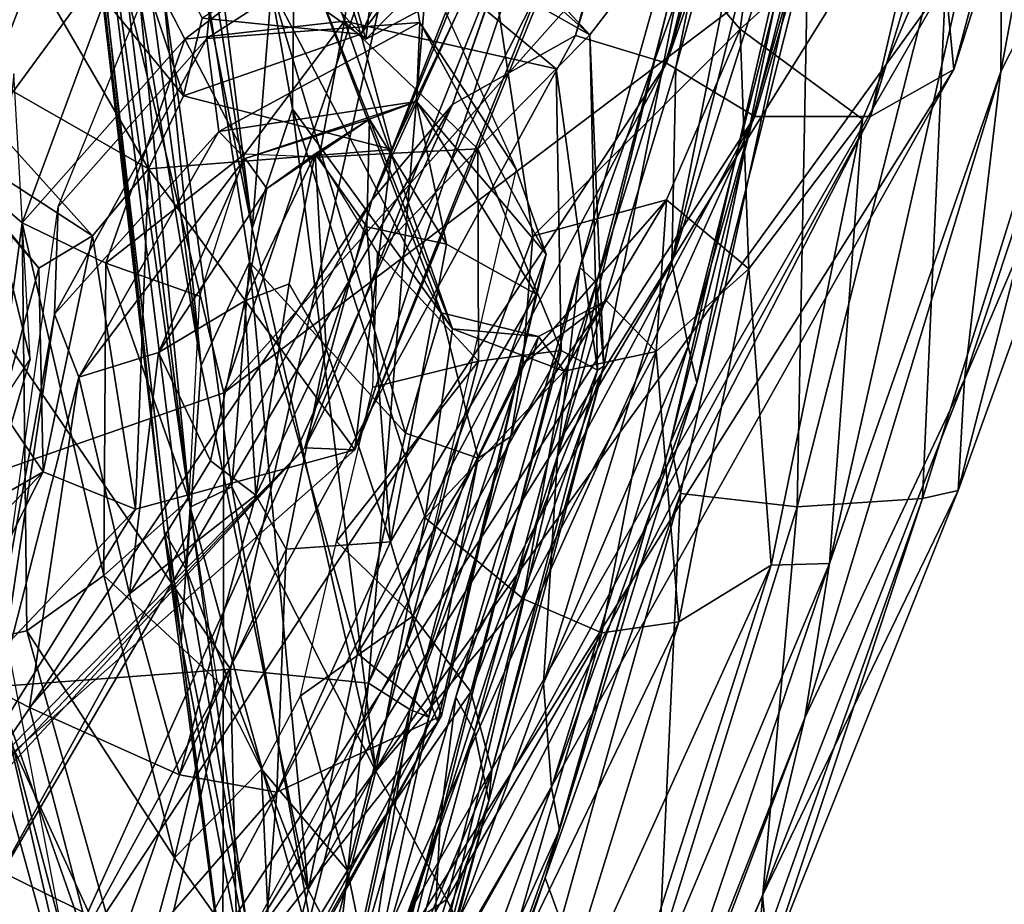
# Model space of a CAD drawing. Extents: x -76 to 76, y -20 to 79.
# Tile 16 of 175: x 0.175 to 0.523, y -19.088 to -18.776. Entities that reach past the tile are written whole.
import ezdxf

# ---------------------------------------------------------------- set-up
doc = ezdxf.new("R2010")
doc.units = 0

msp = doc.modelspace()

# ---------------------------------------------------------------- linework, layer by layer
for points in [[(0.60011, -18.11712, 25.6661), (0.40342, -18.79129, 25.61459), (0.63599, -18.12379, 25.66543)], [(0.60011, -18.11712, 25.6661), (0.56027, -18.16032, 25.62212), (0.40342, -18.79129, 25.61459)], [(0.71878, -18.11792, 25.56468), (0.50474, -18.79358, 25.51936), (0.50181, -18.76274, 25.45153)], [(0.71878, -18.11792, 25.56468), (0.68392, -18.12165, 25.6274), (0.50474, -18.79358, 25.51936)], [(0.68392, -18.12165, 25.6274), (0.63599, -18.12379, 25.66543), (0.47536, -18.81013, 25.57444)], [(0.68392, -18.12165, 25.6274), (0.47536, -18.81013, 25.57444), (0.50474, -18.79358, 25.51936)], [(0.40342, -18.79129, 25.61459), (0.43461, -18.81013, 25.60864), (0.63599, -18.12379, 25.66543)], [(0.63599, -18.12379, 25.66543), (0.43461, -18.81013, 25.60864), (0.47536, -18.81013, 25.57444)], [(0.56027, -18.16032, 25.62212), (0.50046, -18.30879, 25.50598), (0.37135, -18.78156, 25.58648)], [(0.56027, -18.16032, 25.62212), (0.37135, -18.78156, 25.58648), (0.40342, -18.79129, 25.61459)], [(0.50046, -18.30879, 25.50598), (0.45213, -18.45181, 25.40452), (0.32795, -18.80592, 25.4995)], [(0.50046, -18.30879, 25.50598), (0.32795, -18.80592, 25.4995), (0.37135, -18.78156, 25.58648)], [(0.20718, -18.44767, 26.5668), (0.18397, -18.37419, 26.57581), (0.25739, -18.84967, 26.50394)], [(0.18397, -18.37419, 26.57581), (0.19491, -18.53993, 26.55387), (0.25739, -18.84967, 26.50394)], [(0.18354, -18.56316, 26.56529), (0.17331, -18.40749, 26.5892), (0.23937, -18.89797, 26.52662)], [(0.17331, -18.40749, 26.5892), (0.1979, -18.48975, 26.57912), (0.23937, -18.89797, 26.52662)], [(0.19491, -18.53993, 26.55387), (0.17244, -18.43418, 26.57748), (0.23549, -18.94792, 26.50888)], [(0.17244, -18.43418, 26.57748), (0.18341, -18.5774, 26.55897), (0.23549, -18.94792, 26.50888)], [(0.18341, -18.5774, 26.55897), (0.16657, -18.44052, 26.58131), (0.22639, -18.95634, 26.51658)], [(0.16657, -18.44052, 26.58131), (0.18354, -18.56316, 26.56529), (0.22639, -18.95634, 26.51658)], [(0.20718, -18.44767, 26.5668), (0.27163, -18.8074, 26.51715), (0.27243, -18.72639, 26.5416)], [(0.27163, -18.8074, 26.51715), (0.20718, -18.44767, 26.5668), (0.25739, -18.84967, 26.50394)], [(0.45213, -18.45181, 25.40452), (0.44672, -18.47905, 25.40725), (0.29952, -18.83962, 25.42632)], [(0.45213, -18.45181, 25.40452), (0.29952, -18.83962, 25.42632), (0.32795, -18.80592, 25.4995)], [(0.19515, -18.69179, 25.06973), (0.00109, -18.99346, 25.1182), (0.00103, -18.45864, 24.96309)], [(0.44672, -18.47905, 25.40725), (0.38938, -18.64302, 25.44581), (0.29952, -18.83962, 25.42632)], [(0.1979, -18.48975, 26.57912), (0.25638, -18.86153, 26.54038), (0.23937, -18.89797, 26.52662)], [(0.25638, -18.86153, 26.54038), (0.1979, -18.48975, 26.57912), (0.26414, -18.76484, 26.54793)], [(0.57271, -18.51898, 26.17398), (0.52131, -18.79431, 26.16831), (0.58665, -18.66582, 25.9775)], [(0.52131, -18.79431, 26.16831), (0.57271, -18.51898, 26.17398), (0.52216, -18.69594, 26.32811)], [(0.19491, -18.53993, 26.55387), (0.2502, -18.94066, 26.49992), (0.25739, -18.84967, 26.50394)], [(0.2502, -18.94066, 26.49992), (0.19491, -18.53993, 26.55387), (0.23549, -18.94792, 26.50888)], [(0.18354, -18.56316, 26.56529), (0.23419, -18.97014, 26.52008), (0.22639, -18.95634, 26.51658)], [(0.23419, -18.97014, 26.52008), (0.18354, -18.56316, 26.56529), (0.23937, -18.89797, 26.52662)], [(0.18341, -18.5774, 26.55897), (0.23231, -18.99534, 26.50896), (0.23549, -18.94792, 26.50888)], [(0.23231, -18.99534, 26.50896), (0.18341, -18.5774, 26.55897), (0.22639, -18.95634, 26.51658)], [(0.13537, -18.79, 26.1667), (0.15029, -18.5854, 26.17524), (0.17762, -18.6296, 26.06968)], [(0.36497, -18.92974, 26.14455), (0.37284, -18.86341, 26.14635), (0.44195, -18.61657, 26.16796)], [(0.40667, -18.79288, 26.14586), (0.36497, -18.92974, 26.14455), (0.44195, -18.61657, 26.16796)], [(0.42917, -18.70726, 26.09859), (0.44195, -18.61657, 26.16796), (0.37284, -18.86341, 26.14635)], [(0.44909, -18.64032, 26.13401), (0.40667, -18.79288, 26.14586), (0.44195, -18.61657, 26.16796)], [(0.13923, -18.80731, 26.08284), (0.13537, -18.79, 26.1667), (0.17762, -18.6296, 26.06968)], [(0.13923, -18.80731, 26.08284), (0.17762, -18.6296, 26.06968), (0.19776, -18.71297, 26.05504)], [(0.42946, -18.77938, 26.50896), (0.44945, -18.63408, 26.51566), (0.3272, -18.65973, 26.68876)], [(0.44909, -18.64032, 26.13401), (0.46225, -18.63631, 26.08932), (0.40537, -18.86157, 26.09154)], [(0.46225, -18.63631, 26.08932), (0.47168, -18.65238, 25.96716), (0.40537, -18.86157, 26.09154)], [(0.44945, -18.63408, 26.51566), (0.42946, -18.77938, 26.50896), (0.52216, -18.69594, 26.32811)], [(0.40667, -18.79288, 26.14586), (0.44909, -18.64032, 26.13401), (0.40537, -18.86157, 26.09154)], [(0.00116, -19.0236, 26.64073), (0.24971, -19.00502, 26.62703), (0.00115, -18.64204, 26.75515)], [(0.24971, -19.00502, 26.62703), (0.3272, -18.65973, 26.68876), (0.00115, -18.64204, 26.75515)], [(0.35826, -18.7657, 25.45138), (0.27593, -18.92694, 25.42774), (0.38938, -18.64302, 25.44581)], [(0.27593, -18.92694, 25.42774), (0.29952, -18.83962, 25.42632), (0.38938, -18.64302, 25.44581)], [(0.28486, -18.74749, 25.43258), (0.29572, -18.78111, 25.47678), (0.35757, -18.6533, 25.48253)], [(0.3789, -18.67118, 25.4855), (0.35757, -18.6533, 25.48253), (0.29572, -18.78111, 25.47678)], [(0.47168, -18.65238, 25.96716), (0.41109, -18.89116, 25.94907), (0.40537, -18.86157, 26.09154)], [(0.47168, -18.65238, 25.96716), (0.47105, -18.67924, 25.842), (0.41109, -18.89116, 25.94907)], [(0.24971, -19.00502, 26.62703), (0.29841, -19.00989, 26.61135), (0.3272, -18.65973, 26.68876)], [(0.29841, -19.00989, 26.61135), (0.35636, -18.85237, 26.61132), (0.3272, -18.65973, 26.68876)], [(0.35636, -18.85237, 26.61132), (0.42946, -18.77938, 26.50896), (0.3272, -18.65973, 26.68876)], [(0.58566, -18.72154, 25.81633), (0.58665, -18.66582, 25.9775), (0.50844, -18.90284, 26.02648)], [(0.52131, -18.79431, 26.16831), (0.50844, -18.90284, 26.02648), (0.58665, -18.66582, 25.9775)], [(0.3789, -18.67118, 25.4855), (0.30655, -18.82182, 25.47372), (0.29356, -18.92764, 25.43796)], [(0.38455, -18.70477, 25.46228), (0.3789, -18.67118, 25.4855), (0.29356, -18.92764, 25.43796)], [(0.30655, -18.82182, 25.47372), (0.3789, -18.67118, 25.4855), (0.29572, -18.78111, 25.47678)], [(0.23315, -18.80282, 25.47664), (0.19089, -18.67582, 25.48819), (0.13938, -18.68861, 25.45332)], [(0.23315, -18.80282, 25.47664), (0.23971, -18.77544, 25.48216), (0.19089, -18.67582, 25.48819)], [(0.47105, -18.67924, 25.842), (0.41415, -18.90401, 25.81502), (0.41109, -18.89116, 25.94907)], [(0.47105, -18.67924, 25.842), (0.45403, -18.71017, 25.76118), (0.41415, -18.90401, 25.81502)], [(0.2208, -18.82859, 25.45779), (0.13938, -18.68861, 25.45332), (0.13584, -18.7801, 25.47258)], [(0.2208, -18.82859, 25.45779), (0.23315, -18.80282, 25.47664), (0.13938, -18.68861, 25.45332)], [(0.24739, -18.90761, 25.17709), (0.00109, -18.99346, 25.1182), (0.19515, -18.69179, 25.06973)], [(0.18896, -18.84202, 26.14212), (0.25089, -18.68937, 26.14171), (0.24139, -18.78265, 26.04919)], [(0.32013, -18.69527, 25.1241), (0.24739, -18.90761, 25.17709), (0.19515, -18.69179, 25.06973)], [(0.24139, -18.78265, 26.04919), (0.25089, -18.68937, 26.14171), (0.30995, -18.73829, 26.14046)], [(0.24739, -18.90761, 25.17709), (0.32013, -18.69527, 25.1241), (0.37872, -18.75993, 25.19754)], [(0.29402, -18.70826, 26.05125), (0.29652, -18.69503, 26.04747), (0.37641, -18.78132, 26.04669)], [(0.29652, -18.69503, 26.04747), (0.41401, -18.73248, 26.05263), (0.37641, -18.78132, 26.04669)], [(0.42946, -18.77938, 26.50896), (0.47251, -18.81112, 26.38027), (0.52216, -18.69594, 26.32811)], [(0.52131, -18.79431, 26.16831), (0.52216, -18.69594, 26.32811), (0.46093, -18.96772, 26.22832)], [(0.46093, -18.96772, 26.22832), (0.52216, -18.69594, 26.32811), (0.47251, -18.81112, 26.38027)], [(0.35826, -18.7657, 25.45138), (0.38455, -18.70477, 25.46228), (0.29356, -18.92764, 25.43796)], [(0.29402, -18.70826, 26.05125), (0.37641, -18.78132, 26.04669), (0.29536, -18.73555, 26.06349)], [(0.37874, -18.8688, 26.10757), (0.42917, -18.70726, 26.09859), (0.37284, -18.86341, 26.14635)], [(0.42917, -18.70726, 26.09859), (0.37874, -18.8688, 26.10757), (0.41401, -18.73248, 26.05263)], [(0.15346, -18.828, 26.05321), (0.13923, -18.80731, 26.08284), (0.19776, -18.71297, 26.05504)], [(0.15346, -18.828, 26.05321), (0.19776, -18.71297, 26.05504), (0.21419, -18.74514, 26.06495)], [(0.45403, -18.71017, 25.76118), (0.45367, -18.73338, 25.70289), (0.4049, -18.92513, 25.73557)], [(0.45403, -18.71017, 25.76118), (0.4049, -18.92513, 25.73557), (0.41415, -18.90401, 25.81502)], [(0.24701, -19.11498, 25.34969), (0.49085, -18.72346, 25.36714), (0.50181, -18.76274, 25.45153)], [(0.24701, -19.11498, 25.34969), (0.24739, -18.90761, 25.17709), (0.49085, -18.72346, 25.36714)], [(0.24739, -18.90761, 25.17709), (0.37872, -18.75993, 25.19754), (0.49085, -18.72346, 25.36714)], [(0.58566, -18.72154, 25.81633), (0.50631, -18.94204, 25.85011), (0.56077, -18.73016, 25.69638)], [(0.50631, -18.94204, 25.85011), (0.58566, -18.72154, 25.81633), (0.50844, -18.90284, 26.02648)], [(0.32798, -18.88504, 26.49764), (0.27243, -18.72639, 26.5416), (0.27163, -18.8074, 26.51715)], [(0.27594, -18.75336, 26.54687), (0.27243, -18.72639, 26.5416), (0.32798, -18.88504, 26.49764)], [(0.50301, -18.73722, 25.67979), (0.56077, -18.73016, 25.69638), (0.49373, -18.94487, 25.7089)], [(0.50631, -18.94204, 25.85011), (0.49373, -18.94487, 25.7089), (0.56077, -18.73016, 25.69638)], [(0.33758, -18.76129, 25.66996), (0.29742, -18.78289, 25.60159), (0.34718, -18.73247, 25.59499)], [(0.29742, -18.78289, 25.60159), (0.29871, -18.77221, 25.5329), (0.34718, -18.73247, 25.59499)], [(0.37641, -18.78132, 26.04669), (0.41401, -18.73248, 26.05263), (0.38129, -18.89823, 26.07283)], [(0.37874, -18.8688, 26.10757), (0.38129, -18.89823, 26.07283), (0.41401, -18.73248, 26.05263)], [(0.45367, -18.73338, 25.70289), (0.40835, -18.94311, 25.67878), (0.4049, -18.92513, 25.73557)], [(0.44951, -18.94776, 25.67557), (0.40835, -18.94311, 25.67878), (0.45367, -18.73338, 25.70289)], [(0.50301, -18.73722, 25.67979), (0.44951, -18.94776, 25.67557), (0.45367, -18.73338, 25.70289)], [(0.23365, -18.78288, 26.09841), (0.21419, -18.74514, 26.06495), (0.29536, -18.73555, 26.06349)], [(0.28988, -18.77658, 26.09744), (0.23365, -18.78288, 26.09841), (0.29536, -18.73555, 26.06349)], [(0.28988, -18.77658, 26.09744), (0.29536, -18.73555, 26.06349), (0.36449, -18.79328, 26.06107)], [(0.37641, -18.78132, 26.04669), (0.36449, -18.79328, 26.06107), (0.29536, -18.73555, 26.06349)], [(0.44951, -18.94776, 25.67557), (0.50301, -18.73722, 25.67979), (0.49373, -18.94487, 25.7089)], [(0.3165, -18.77699, 26.04255), (0.24139, -18.78265, 26.04919), (0.30995, -18.73829, 26.14046)], [(0.3165, -18.77699, 26.04255), (0.30995, -18.73829, 26.14046), (0.35042, -18.82872, 26.14001)], [(0.25399, -18.75205, 25.58151), (0.29742, -18.78289, 25.60159), (0.26192, -18.74427, 25.65097)], [(0.29742, -18.78289, 25.60159), (0.29264, -18.76602, 25.65468), (0.26192, -18.74427, 25.65097)], [(0.17626, -18.84765, 26.06283), (0.15346, -18.828, 26.05321), (0.21419, -18.74514, 26.06495)], [(0.17626, -18.84765, 26.06283), (0.21419, -18.74514, 26.06495), (0.23365, -18.78288, 26.09841)], [(0.23971, -18.77544, 25.48216), (0.29572, -18.78111, 25.47678), (0.28486, -18.74749, 25.43258)], [(0.29742, -18.78289, 25.60159), (0.25399, -18.75205, 25.58151), (0.29871, -18.77221, 25.5329)], [(0.27594, -18.75336, 26.54687), (0.32413, -18.87936, 26.51938), (0.26414, -18.76484, 26.54793)], [(0.32413, -18.87936, 26.51938), (0.27594, -18.75336, 26.54687), (0.32798, -18.88504, 26.49764)], [(0.29742, -18.78289, 25.60159), (0.33758, -18.76129, 25.66996), (0.29264, -18.76602, 25.65468)], [(0.25881, -19.18445, 25.43237), (0.24701, -19.11498, 25.34969), (0.50181, -18.76274, 25.45153)], [(0.25638, -18.86153, 26.54038), (0.26414, -18.76484, 26.54793), (0.31142, -18.92178, 26.53402)], [(0.25881, -19.18445, 25.43237), (0.50181, -18.76274, 25.45153), (0.50474, -18.79358, 25.51936)], [(0.32413, -18.87936, 26.51938), (0.31142, -18.92178, 26.53402), (0.26414, -18.76484, 26.54793)], [(0.27593, -18.92694, 25.42774), (0.35826, -18.7657, 25.45138), (0.29356, -18.92764, 25.43796)], [(0.23971, -18.77544, 25.48216), (0.23315, -18.80282, 25.47664), (0.29572, -18.78111, 25.47678)], [(0.23365, -18.78288, 26.09841), (0.28988, -18.77658, 26.09744), (0.25463, -18.8234, 26.14363)], [(0.24139, -18.78265, 26.04919), (0.3165, -18.77699, 26.04255), (0.24561, -18.81542, 25.94671)], [(0.3165, -18.77699, 26.04255), (0.31534, -18.80489, 25.93885), (0.24561, -18.81542, 25.94671)], [(0.28988, -18.77658, 26.09744), (0.28099, -18.82446, 26.14224), (0.25463, -18.8234, 26.14363)], [(0.28988, -18.77658, 26.09744), (0.33691, -18.82158, 26.09571), (0.28099, -18.82446, 26.14224)], [(0.33691, -18.82158, 26.09571), (0.28988, -18.77658, 26.09744), (0.36449, -18.79328, 26.06107)], [(0.3165, -18.77699, 26.04255), (0.36099, -18.85869, 26.03997), (0.31534, -18.80489, 25.93885)], [(0.36099, -18.85869, 26.03997), (0.3165, -18.77699, 26.04255), (0.35042, -18.82872, 26.14001)], [(0.42946, -18.77938, 26.50896), (0.35636, -18.85237, 26.61132), (0.40339, -18.83957, 26.50882)], [(0.42946, -18.77938, 26.50896), (0.40339, -18.83957, 26.50882), (0.43247, -18.86382, 26.41621)], [(0.47251, -18.81112, 26.38027), (0.42946, -18.77938, 26.50896), (0.43247, -18.86382, 26.41621)], [(0.20102, -18.85225, 25.46246), (0.2208, -18.82859, 25.45779), (0.13584, -18.7801, 25.47258)], [(0.20102, -18.85225, 25.46246), (0.13584, -18.7801, 25.47258), (0.1377, -18.81113, 25.47)], [(0.18547, -19.1217, 25.56195), (0.37135, -18.78156, 25.58648), (0.32795, -18.80592, 25.4995)], [(0.40342, -18.79129, 25.61459), (0.37135, -18.78156, 25.58648), (0.18547, -19.1217, 25.56195)], [(0.18771, -18.87978, 26.05168), (0.18896, -18.84202, 26.14212), (0.24139, -18.78265, 26.04919)], [(0.18771, -18.87978, 26.05168), (0.24139, -18.78265, 26.04919), (0.24561, -18.81542, 25.94671)], [(0.23315, -18.80282, 25.47664), (0.30655, -18.82182, 25.47372), (0.29572, -18.78111, 25.47678)], [(0.37641, -18.78132, 26.04669), (0.37908, -18.89964, 26.0462), (0.36449, -18.79328, 26.06107)], [(0.37908, -18.89964, 26.0462), (0.37641, -18.78132, 26.04669), (0.38129, -18.89823, 26.07283)], [(0.20582, -18.86191, 26.09675), (0.17626, -18.84765, 26.06283), (0.23365, -18.78288, 26.09841)], [(0.20582, -18.86191, 26.09675), (0.23365, -18.78288, 26.09841), (0.25463, -18.8234, 26.14363)], [(0.20316, -19.16637, 25.58727), (0.40342, -18.79129, 25.61459), (0.18547, -19.1217, 25.56195)], [(0.40342, -18.79129, 25.61459), (0.20316, -19.16637, 25.58727), (0.43461, -18.81013, 25.60864)], [(0.33691, -18.82158, 26.09571), (0.36449, -18.79328, 26.06107), (0.36632, -18.8927, 26.06032)], [(0.37908, -18.89964, 26.0462), (0.36632, -18.8927, 26.06032), (0.36449, -18.79328, 26.06107)], [(0.36497, -18.92974, 26.14455), (0.40667, -18.79288, 26.14586), (0.40537, -18.86157, 26.09154)], [(0.17335, -18.79511, 25.3655), (0.16745, -18.84839, 25.4398), (0.17914, -18.89576, 25.35896)], [(0.26048, -19.22887, 25.50017), (0.25881, -19.18445, 25.43237), (0.50474, -18.79358, 25.51936)], [(0.26048, -19.22887, 25.50017), (0.50474, -18.79358, 25.51936), (0.47536, -18.81013, 25.57444)], [(0.45221, -19.02215, 26.12331), (0.52131, -18.79431, 26.16831), (0.46093, -18.96772, 26.22832)], [(0.52131, -18.79431, 26.16831), (0.45221, -19.02215, 26.12331), (0.50844, -18.90284, 26.02648)], [(0.23315, -18.80282, 25.47664), (0.2208, -18.82859, 25.45779), (0.30655, -18.82182, 25.47372)], [(0.16271, -19.08762, 25.47392), (0.18547, -19.1217, 25.56195), (0.32795, -18.80592, 25.4995)], [(0.16271, -19.08762, 25.47392), (0.32795, -18.80592, 25.4995), (0.29952, -18.83962, 25.42632)], [(0.2549, -18.82492, 25.82492), (0.24561, -18.81542, 25.94671), (0.31534, -18.80489, 25.93885)], [(0.29876, -18.81114, 25.82358), (0.2549, -18.82492, 25.82492), (0.31534, -18.80489, 25.93885)], [(0.29876, -18.81114, 25.82358), (0.31534, -18.80489, 25.93885), (0.32585, -18.85515, 25.81544)], [(0.36099, -18.85869, 26.03997), (0.35748, -18.87279, 25.93382), (0.31534, -18.80489, 25.93885)], [(0.31534, -18.80489, 25.93885), (0.35748, -18.87279, 25.93382), (0.32585, -18.85515, 25.81544)], [(0.20316, -19.16637, 25.58727), (0.22093, -19.20877, 25.57932), (0.43461, -18.81013, 25.60864)], [(0.22093, -19.20877, 25.57932), (0.24395, -19.23324, 25.54949), (0.43461, -18.81013, 25.60864)], [(0.24395, -19.23324, 25.54949), (0.26048, -19.22887, 25.50017), (0.47536, -18.81013, 25.57444)], [(0.24395, -19.23324, 25.54949), (0.47536, -18.81013, 25.57444), (0.43461, -18.81013, 25.60864)], [(0.27163, -18.8074, 26.51715), (0.25739, -18.84967, 26.50394), (0.30102, -19.041, 26.4601)], [(0.31836, -18.9516, 26.4741), (0.32798, -18.88504, 26.49764), (0.27163, -18.8074, 26.51715)], [(0.31836, -18.9516, 26.4741), (0.27163, -18.8074, 26.51715), (0.30102, -19.041, 26.4601)], [(0.17262, -18.85188, 25.41659), (0.18217, -18.86356, 25.45982), (0.1377, -18.81113, 25.47)], [(0.18217, -18.86356, 25.45982), (0.20102, -18.85225, 25.46246), (0.1377, -18.81113, 25.47)], [(0.2549, -18.82492, 25.82492), (0.29876, -18.81114, 25.82358), (0.26257, -18.83557, 25.74389)], [(0.29876, -18.81114, 25.82358), (0.27952, -18.82335, 25.72247), (0.26257, -18.83557, 25.74389)], [(0.27952, -18.82335, 25.72247), (0.29876, -18.81114, 25.82358), (0.29779, -18.84903, 25.73822)], [(0.29876, -18.81114, 25.82358), (0.32585, -18.85515, 25.81544), (0.29779, -18.84903, 25.73822)], [(0.4403, -18.9683, 26.29217), (0.47251, -18.81112, 26.38027), (0.43247, -18.86382, 26.41621)], [(0.4403, -18.9683, 26.29217), (0.46093, -18.96772, 26.22832), (0.47251, -18.81112, 26.38027)], [(0.19623, -18.90205, 25.94676), (0.18771, -18.87978, 26.05168), (0.24561, -18.81542, 25.94671)], [(0.19623, -18.90205, 25.94676), (0.24561, -18.81542, 25.94671), (0.2549, -18.82492, 25.82492)], [(0.23877, -18.87348, 26.14282), (0.20582, -18.86191, 26.09675), (0.25463, -18.8234, 26.14363)], [(0.2208, -18.82859, 25.45779), (0.29356, -18.92764, 25.43796), (0.30655, -18.82182, 25.47372)], [(0.2704, -18.86912, 25.66125), (0.25473, -18.87514, 25.70079), (0.27952, -18.82335, 25.72247)], [(0.25473, -18.87514, 25.70079), (0.26257, -18.83557, 25.74389), (0.27952, -18.82335, 25.72247)], [(0.2704, -18.86912, 25.66125), (0.27952, -18.82335, 25.72247), (0.28349, -18.8919, 25.69606)], [(0.27952, -18.82335, 25.72247), (0.29779, -18.84903, 25.73822), (0.28349, -18.8919, 25.69606)], [(0.33691, -18.82158, 26.09571), (0.30151, -18.85804, 26.14048), (0.28099, -18.82446, 26.14224)], [(0.33691, -18.82158, 26.09571), (0.33719, -18.89644, 26.09508), (0.30151, -18.85804, 26.14048)], [(0.33719, -18.89644, 26.09508), (0.33691, -18.82158, 26.09571), (0.36632, -18.8927, 26.06032)], [(0.22429, -18.89331, 25.81288), (0.19623, -18.90205, 25.94676), (0.2549, -18.82492, 25.82492)], [(0.22429, -18.89331, 25.81288), (0.2549, -18.82492, 25.82492), (0.26257, -18.83557, 25.74389)], [(0.15346, -18.828, 26.05321), (0.17626, -18.84765, 26.06283), (0.15628, -18.99616, 26.05001)], [(0.20102, -18.85225, 25.46246), (0.21623, -18.94855, 25.44985), (0.2208, -18.82859, 25.45779)], [(0.21623, -18.94855, 25.44985), (0.29356, -18.92764, 25.43796), (0.2208, -18.82859, 25.45779)], [(0.36099, -18.85869, 26.03997), (0.35042, -18.82872, 26.14001), (0.31187, -18.99608, 26.14326)], [(0.25473, -18.87514, 25.70079), (0.22429, -18.89331, 25.81288), (0.26257, -18.83557, 25.74389)], [(0.14676, -19.06622, 25.39625), (0.16271, -19.08762, 25.47392), (0.29952, -18.83962, 25.42632)], [(0.14676, -19.06622, 25.39625), (0.29952, -18.83962, 25.42632), (0.27593, -18.92694, 25.42774)], [(0.3822, -18.87496, 26.50226), (0.40339, -18.83957, 26.50882), (0.35277, -18.89734, 26.5817)], [(0.35636, -18.85237, 26.61132), (0.35277, -18.89734, 26.5817), (0.40339, -18.83957, 26.50882)], [(0.3822, -18.87496, 26.50226), (0.39979, -18.89303, 26.43825), (0.40339, -18.83957, 26.50882)], [(0.39979, -18.89303, 26.43825), (0.43247, -18.86382, 26.41621), (0.40339, -18.83957, 26.50882)], [(0.18896, -18.84202, 26.14212), (0.18771, -18.87978, 26.05168), (0.16893, -18.9843, 26.1425)], [(0.17626, -18.84765, 26.06283), (0.17788, -18.99149, 26.06011), (0.15628, -18.99616, 26.05001)], [(0.16745, -18.84839, 25.4398), (0.17138, -18.92225, 25.43294), (0.17914, -18.89576, 25.35896)], [(0.20582, -18.86191, 26.09675), (0.20505, -18.97203, 26.09466), (0.17626, -18.84765, 26.06283)], [(0.20505, -18.97203, 26.09466), (0.17788, -18.99149, 26.06011), (0.17626, -18.84765, 26.06283)], [(0.17262, -18.85188, 25.41659), (0.16885, -18.9135, 25.40643), (0.18217, -18.86356, 25.45982)], [(0.20102, -18.85225, 25.46246), (0.18217, -18.86356, 25.45982), (0.18368, -18.93541, 25.44465)], [(0.21623, -18.94855, 25.44985), (0.20102, -18.85225, 25.46246), (0.18368, -18.93541, 25.44465)], [(0.30102, -19.041, 26.4601), (0.25739, -18.84967, 26.50394), (0.2502, -18.94066, 26.49992)], [(0.30618, -18.96014, 25.80705), (0.28349, -18.8919, 25.69606), (0.29779, -18.84903, 25.73822)], [(0.32585, -18.85515, 25.81544), (0.30618, -18.96014, 25.80705), (0.29779, -18.84903, 25.73822)], [(0.35636, -18.85237, 26.61132), (0.29841, -19.00989, 26.61135), (0.35277, -18.89734, 26.5817)], [(0.30618, -18.96014, 25.80705), (0.32585, -18.85515, 25.81544), (0.35748, -18.87279, 25.93382)], [(0.33719, -18.89644, 26.09508), (0.29987, -18.90553, 26.14014), (0.30151, -18.85804, 26.14048)], [(0.32278, -19.02359, 26.04969), (0.36099, -18.85869, 26.03997), (0.31187, -18.99608, 26.14326)], [(0.36099, -18.85869, 26.03997), (0.32278, -19.02359, 26.04969), (0.35748, -18.87279, 25.93382)], [(0.20505, -18.97203, 26.09466), (0.20582, -18.86191, 26.09675), (0.235, -18.94517, 26.14144)], [(0.20582, -18.86191, 26.09675), (0.23877, -18.87348, 26.14282), (0.235, -18.94517, 26.14144)], [(0.27709, -19.08275, 26.51908), (0.23937, -18.89797, 26.52662), (0.25638, -18.86153, 26.54038)], [(0.29446, -18.99953, 26.53345), (0.27709, -19.08275, 26.51908), (0.25638, -18.86153, 26.54038)], [(0.29446, -18.99953, 26.53345), (0.25638, -18.86153, 26.54038), (0.31142, -18.92178, 26.53402)], [(0.36002, -19.01009, 26.09459), (0.40537, -18.86157, 26.09154), (0.41109, -18.89116, 25.94907)], [(0.36002, -19.01009, 26.09459), (0.36497, -18.92974, 26.14455), (0.40537, -18.86157, 26.09154)], [(0.16885, -18.9135, 25.40643), (0.18368, -18.93541, 25.44465), (0.18217, -18.86356, 25.45982)], [(0.36497, -18.92974, 26.14455), (0.32363, -19.05867, 26.14615), (0.37284, -18.86341, 26.14635)], [(0.32363, -19.05867, 26.14615), (0.32915, -19.01483, 26.13978), (0.37284, -18.86341, 26.14635)], [(0.37874, -18.8688, 26.10757), (0.37284, -18.86341, 26.14635), (0.32915, -19.01483, 26.13978)], [(0.40773, -18.98828, 26.34442), (0.43247, -18.86382, 26.41621), (0.39979, -18.89303, 26.43825)], [(0.40773, -18.98828, 26.34442), (0.4403, -18.9683, 26.29217), (0.43247, -18.86382, 26.41621)], [(0.2704, -18.86912, 25.66125), (0.2587, -18.94369, 25.67438), (0.25473, -18.87514, 25.70079)], [(0.2704, -18.86912, 25.66125), (0.28349, -18.8919, 25.69606), (0.2587, -18.94369, 25.67438)], [(0.3357, -19.02698, 26.10461), (0.37874, -18.8688, 26.10757), (0.32915, -19.01483, 26.13978)], [(0.37874, -18.8688, 26.10757), (0.3357, -19.02698, 26.10461), (0.38129, -18.89823, 26.07283)], [(0.32408, -19.02149, 25.94225), (0.30618, -18.96014, 25.80705), (0.35748, -18.87279, 25.93382)], [(0.32278, -19.02359, 26.04969), (0.32408, -19.02149, 25.94225), (0.35748, -18.87279, 25.93382)], [(0.22429, -18.89331, 25.81288), (0.25473, -18.87514, 25.70079), (0.24266, -18.93159, 25.71419)], [(0.2587, -18.94369, 25.67438), (0.24266, -18.93159, 25.71419), (0.25473, -18.87514, 25.70079)], [(0.3822, -18.87496, 26.50226), (0.34857, -18.92296, 26.55332), (0.35831, -18.88766, 26.50029)], [(0.34857, -18.92296, 26.55332), (0.3822, -18.87496, 26.50226), (0.35277, -18.89734, 26.5817)], [(0.3822, -18.87496, 26.50226), (0.35831, -18.88766, 26.50029), (0.36733, -18.89995, 26.45784)], [(0.39979, -18.89303, 26.43825), (0.3822, -18.87496, 26.50226), (0.36733, -18.89995, 26.45784)], [(0.18771, -18.87978, 26.05168), (0.19623, -18.90205, 25.94676), (0.1678, -19.01287, 26.05367)], [(0.18771, -18.87978, 26.05168), (0.1678, -19.01287, 26.05367), (0.16893, -18.9843, 26.1425)], [(0.31142, -18.92178, 26.53402), (0.32413, -18.87936, 26.51938), (0.33703, -18.93063, 26.5347)], [(0.32413, -18.87936, 26.51938), (0.35831, -18.88766, 26.50029), (0.33703, -18.93063, 26.5347)], [(0.32413, -18.87936, 26.51938), (0.32798, -18.88504, 26.49764), (0.35831, -18.88766, 26.50029)], [(0.32798, -18.88504, 26.49764), (0.31836, -18.9516, 26.4741), (0.36733, -18.89995, 26.45784)], [(0.32798, -18.88504, 26.49764), (0.36733, -18.89995, 26.45784), (0.35831, -18.88766, 26.50029)], [(0.34857, -18.92296, 26.55332), (0.33703, -18.93063, 26.5347), (0.35831, -18.88766, 26.50029)], [(0.22429, -18.89331, 25.81288), (0.21415, -18.97841, 25.79938), (0.19623, -18.90205, 25.94676)], [(0.21415, -18.97841, 25.79938), (0.22429, -18.89331, 25.81288), (0.24266, -18.93159, 25.71419)], [(0.28349, -18.8919, 25.69606), (0.2694, -18.96273, 25.71307), (0.2587, -18.94369, 25.67438)], [(0.28349, -18.8919, 25.69606), (0.30618, -18.96014, 25.80705), (0.2694, -18.96273, 25.71307)], [(0.33719, -18.89644, 26.09508), (0.36632, -18.8927, 26.06032), (0.31408, -18.98624, 26.09499)], [(0.36632, -18.8927, 26.06032), (0.3345, -19.01295, 26.06042), (0.31408, -18.98624, 26.09499)], [(0.36632, -18.8927, 26.06032), (0.37908, -18.89964, 26.0462), (0.3345, -19.01295, 26.06042)], [(0.38061, -18.99223, 26.3903), (0.39979, -18.89303, 26.43825), (0.35285, -18.98016, 26.43044)], [(0.39979, -18.89303, 26.43825), (0.36733, -18.89995, 26.45784), (0.35285, -18.98016, 26.43044)], [(0.36289, -19.04672, 25.95065), (0.36002, -19.01009, 26.09459), (0.41109, -18.89116, 25.94907)], [(0.36289, -19.04672, 25.95065), (0.41109, -18.89116, 25.94907), (0.41415, -18.90401, 25.81502)], [(0.38061, -18.99223, 26.3903), (0.40773, -18.98828, 26.34442), (0.39979, -18.89303, 26.43825)], [(0.13022, -18.97022, 25.34986), (0.17914, -18.89576, 25.35896), (0.17138, -18.92225, 25.43294)], [(0.33719, -18.89644, 26.09508), (0.31408, -18.98624, 26.09499), (0.28714, -18.95997, 26.14052)], [(0.29987, -18.90553, 26.14014), (0.33719, -18.89644, 26.09508), (0.28714, -18.95997, 26.14052)], [(0.29841, -19.00989, 26.61135), (0.31294, -19.01919, 26.58806), (0.35277, -18.89734, 26.5817)], [(0.34857, -18.92296, 26.55332), (0.35277, -18.89734, 26.5817), (0.31294, -19.01919, 26.58806)], [(0.23419, -18.97014, 26.52008), (0.23937, -18.89797, 26.52662), (0.27709, -19.08275, 26.51908)], [(0.31836, -18.9516, 26.4741), (0.35285, -18.98016, 26.43044), (0.36733, -18.89995, 26.45784)], [(0.37908, -18.89964, 26.0462), (0.3419, -19.04058, 26.04776), (0.3345, -19.01295, 26.06042)], [(0.3357, -19.02698, 26.10461), (0.34078, -19.0514, 26.07347), (0.38129, -18.89823, 26.07283)], [(0.38129, -18.89823, 26.07283), (0.34078, -19.0514, 26.07347), (0.3419, -19.04058, 26.04776)], [(0.37908, -18.89964, 26.0462), (0.38129, -18.89823, 26.07283), (0.3419, -19.04058, 26.04776)], [(0.19623, -18.90205, 25.94676), (0.17882, -19.01853, 25.94569), (0.1678, -19.01287, 26.05367)], [(0.21415, -18.97841, 25.79938), (0.17882, -19.01853, 25.94569), (0.19623, -18.90205, 25.94676)], [(0.36572, -19.0616, 25.81586), (0.36289, -19.04672, 25.95065), (0.41415, -18.90401, 25.81502)], [(0.36572, -19.0616, 25.81586), (0.41415, -18.90401, 25.81502), (0.4049, -18.92513, 25.73557)], [(0.45221, -19.02215, 26.12331), (0.43733, -19.08482, 26.00727), (0.50844, -18.90284, 26.02648)], [(0.50631, -18.94204, 25.85011), (0.50844, -18.90284, 26.02648), (0.43733, -19.08482, 26.00727)], [(0.24739, -18.90761, 25.17709), (0.24701, -19.11498, 25.34969), (0.00109, -18.99346, 25.1182)], [(0.16885, -18.9135, 25.40643), (0.11291, -18.97626, 25.39754), (0.18368, -18.93541, 25.44465)], [(0.29446, -18.99953, 26.53345), (0.31142, -18.92178, 26.53402), (0.33703, -18.93063, 26.5347)], [(0.31961, -19.02198, 26.561), (0.34857, -18.92296, 26.55332), (0.31294, -19.01919, 26.58806)], [(0.34857, -18.92296, 26.55332), (0.31961, -19.02198, 26.561), (0.33703, -18.93063, 26.5347)], [(0.36067, -19.07863, 25.72214), (0.36572, -19.0616, 25.81586), (0.4049, -18.92513, 25.73557)], [(0.36067, -19.07863, 25.72214), (0.4049, -18.92513, 25.73557), (0.40835, -18.94311, 25.67878)], [(0.14953, -19.05974, 25.40314), (0.14676, -19.06622, 25.39625), (0.27593, -18.92694, 25.42774)], [(0.14953, -19.05974, 25.40314), (0.27593, -18.92694, 25.42774), (0.15152, -19.05342, 25.43361)], [(0.27593, -18.92694, 25.42774), (0.29356, -18.92764, 25.43796), (0.15152, -19.05342, 25.43361)], [(0.15152, -19.05342, 25.43361), (0.29356, -18.92764, 25.43796), (0.21623, -18.94855, 25.44985)], [(0.21415, -18.97841, 25.79938), (0.24266, -18.93159, 25.71419), (0.2587, -18.94369, 25.67438)], [(0.31469, -19.01605, 26.54081), (0.29446, -18.99953, 26.53345), (0.33703, -18.93063, 26.5347)], [(0.31961, -19.02198, 26.561), (0.31469, -19.01605, 26.54081), (0.33703, -18.93063, 26.5347)], [(0.36497, -18.92974, 26.14455), (0.36002, -19.01009, 26.09459), (0.32044, -19.12018, 26.10583)], [(0.32363, -19.05867, 26.14615), (0.36497, -18.92974, 26.14455), (0.32044, -19.12018, 26.10583)], [(0.11291, -18.97626, 25.39754), (0.11393, -19.00844, 25.43349), (0.18368, -18.93541, 25.44465)], [(0.11393, -19.00844, 25.43349), (0.13322, -19.03585, 25.44858), (0.18368, -18.93541, 25.44465)], [(0.13322, -19.03585, 25.44858), (0.21623, -18.94855, 25.44985), (0.18368, -18.93541, 25.44465)], [(0.28171, -19.11573, 26.46018), (0.2502, -18.94066, 26.49992), (0.23549, -18.94792, 26.50888)], [(0.28171, -19.11573, 26.46018), (0.30102, -19.041, 26.4601), (0.2502, -18.94066, 26.49992)], [(0.43947, -19.10907, 25.83628), (0.50631, -18.94204, 25.85011), (0.43733, -19.08482, 26.00727)], [(0.50631, -18.94204, 25.85011), (0.43947, -19.10907, 25.83628), (0.49373, -18.94487, 25.7089)], [(0.20505, -18.97203, 26.09466), (0.235, -18.94517, 26.14144), (0.24492, -19.00898, 26.1411)], [(0.23172, -19.04231, 25.79635), (0.21415, -18.97841, 25.79938), (0.2587, -18.94369, 25.67438)], [(0.23172, -19.04231, 25.79635), (0.2587, -18.94369, 25.67438), (0.2694, -18.96273, 25.71307)], [(0.36623, -19.09381, 25.65474), (0.36067, -19.07863, 25.72214), (0.40835, -18.94311, 25.67878)], [(0.40089, -19.10475, 25.65613), (0.36623, -19.09381, 25.65474), (0.40835, -18.94311, 25.67878)], [(0.44951, -18.94776, 25.67557), (0.40089, -19.10475, 25.65613), (0.40835, -18.94311, 25.67878)], [(0.43947, -19.10907, 25.83628), (0.43514, -19.10958, 25.69271), (0.49373, -18.94487, 25.7089)], [(0.44951, -18.94776, 25.67557), (0.49373, -18.94487, 25.7089), (0.43514, -19.10958, 25.69271)], [(0.13322, -19.03585, 25.44858), (0.15152, -19.05342, 25.43361), (0.21623, -18.94855, 25.44985)], [(0.26517, -19.16665, 26.46894), (0.23549, -18.94792, 26.50888), (0.23231, -18.99534, 26.50896)], [(0.26517, -19.16665, 26.46894), (0.28171, -19.11573, 26.46018), (0.23549, -18.94792, 26.50888)], [(0.40089, -19.10475, 25.65613), (0.44951, -18.94776, 25.67557), (0.43514, -19.10958, 25.69271)], [(0.31836, -18.9516, 26.4741), (0.30102, -19.041, 26.4601), (0.35285, -18.98016, 26.43044)], [(0.26314, -19.14067, 26.50627), (0.25527, -19.17444, 26.49152), (0.22639, -18.95634, 26.51658)], [(0.23231, -18.99534, 26.50896), (0.22639, -18.95634, 26.51658), (0.25527, -19.17444, 26.49152)], [(0.23419, -18.97014, 26.52008), (0.26314, -19.14067, 26.50627), (0.22639, -18.95634, 26.51658)], [(0.26604, -19.04843, 25.80012), (0.23172, -19.04231, 25.79635), (0.2694, -18.96273, 25.71307)], [(0.30618, -18.96014, 25.80705), (0.32408, -19.02149, 25.94225), (0.26604, -19.04843, 25.80012)], [(0.30618, -18.96014, 25.80705), (0.26604, -19.04843, 25.80012), (0.2694, -18.96273, 25.71307)], [(0.27441, -19.0144, 26.1409), (0.28714, -18.95997, 26.14052), (0.31408, -18.98624, 26.09499)], [(0.26314, -19.14067, 26.50627), (0.23419, -18.97014, 26.52008), (0.27709, -19.08275, 26.51908)], [(0.4403, -18.9683, 26.29217), (0.40773, -18.98828, 26.34442), (0.35775, -19.15065, 26.30063)], [(0.3739, -19.17491, 26.23984), (0.4403, -18.9683, 26.29217), (0.35775, -19.15065, 26.30063)], [(0.4403, -18.9683, 26.29217), (0.3739, -19.17491, 26.23984), (0.46093, -18.96772, 26.22832)], [(0.3739, -19.17491, 26.23984), (0.38321, -19.19729, 26.17482), (0.46093, -18.96772, 26.22832)], [(0.45221, -19.02215, 26.12331), (0.46093, -18.96772, 26.22832), (0.38321, -19.19729, 26.17482)], [(0.20505, -18.97203, 26.09466), (0.23002, -19.07157, 26.09431), (0.17788, -18.99149, 26.06011)], [(0.23002, -19.07157, 26.09431), (0.20505, -18.97203, 26.09466), (0.24492, -19.00898, 26.1411)], [(0.21415, -18.97841, 25.79938), (0.23172, -19.04231, 25.79635), (0.17882, -19.01853, 25.94569)], [(0.30102, -19.041, 26.4601), (0.32596, -19.08619, 26.41712), (0.35285, -18.98016, 26.43044)], [(0.38061, -18.99223, 26.3903), (0.35285, -18.98016, 26.43044), (0.32596, -19.08619, 26.41712)], [(0.19088, -19.0998, 26.14492), (0.16893, -18.9843, 26.1425), (0.1678, -19.01287, 26.05367)], [(0.29097, -19.07603, 26.09491), (0.27441, -19.0144, 26.1409), (0.31408, -18.98624, 26.09499)], [(0.29097, -19.07603, 26.09491), (0.31408, -18.98624, 26.09499), (0.3345, -19.01295, 26.06042)], [(0.38061, -18.99223, 26.3903), (0.34332, -19.12188, 26.36303), (0.40773, -18.98828, 26.34442)], [(0.34332, -19.12188, 26.36303), (0.35775, -19.15065, 26.30063), (0.40773, -18.98828, 26.34442)], [(0.24701, -19.11498, 25.34969), (0.0011, -19.25788, 25.34093), (0.00109, -18.99346, 25.1182)], [(0.15628, -18.99616, 26.05001), (0.17788, -18.99149, 26.06011), (0.2154, -19.12505, 26.05976)], [(0.23002, -19.07157, 26.09431), (0.2154, -19.12505, 26.05976), (0.17788, -18.99149, 26.06011)], [(0.34332, -19.12188, 26.36303), (0.38061, -18.99223, 26.3903), (0.32596, -19.08619, 26.41712)], [(0.15628, -18.99616, 26.05001), (0.20133, -19.16031, 26.04972), (0.12214, -19.00183, 26.0627)], [(0.20133, -19.16031, 26.04972), (0.15628, -18.99616, 26.05001), (0.2154, -19.12505, 26.05976)], [(0.25616, -19.18471, 26.47817), (0.26517, -19.16665, 26.46894), (0.23231, -18.99534, 26.50896)], [(0.25616, -19.18471, 26.47817), (0.23231, -18.99534, 26.50896), (0.25527, -19.17444, 26.49152)], [(0.32278, -19.02359, 26.04969), (0.31187, -18.99608, 26.14326), (0.24259, -19.12492, 26.14623)], [(0.29446, -18.99953, 26.53345), (0.31469, -19.01605, 26.54081), (0.27709, -19.08275, 26.51908)], [(0.24971, -19.00502, 26.62703), (0.00116, -19.0236, 26.64073), (0.20067, -19.21348, 26.55991)], [(0.1865, -19.20368, 26.0505), (0.12661, -19.08803, 26.05135), (0.12214, -19.00183, 26.0627)], [(0.20133, -19.16031, 26.04972), (0.19073, -19.18423, 26.05102), (0.12214, -19.00183, 26.0627)], [(0.19073, -19.18423, 26.05102), (0.1865, -19.20368, 26.0505), (0.12214, -19.00183, 26.0627)], [(0.24971, -19.00502, 26.62703), (0.20067, -19.21348, 26.55991), (0.25394, -19.1884, 26.56062)], [(0.29841, -19.00989, 26.61135), (0.24971, -19.00502, 26.62703), (0.25394, -19.1884, 26.56062)], [(0.23002, -19.07157, 26.09431), (0.24492, -19.00898, 26.1411), (0.26068, -19.04027, 26.14114)], [(0.29841, -19.00989, 26.61135), (0.25394, -19.1884, 26.56062), (0.28144, -19.16238, 26.55521)], [(0.31294, -19.01919, 26.58806), (0.29841, -19.00989, 26.61135), (0.28144, -19.16238, 26.55521)], [(0.36002, -19.01009, 26.09459), (0.36289, -19.04672, 25.95065), (0.32044, -19.12018, 26.10583)], [(0.19399, -19.12638, 26.05883), (0.19088, -19.0998, 26.14492), (0.1678, -19.01287, 26.05367)], [(0.19399, -19.12638, 26.05883), (0.1678, -19.01287, 26.05367), (0.20497, -19.11865, 25.95016)], [(0.1678, -19.01287, 26.05367), (0.17882, -19.01853, 25.94569), (0.20497, -19.11865, 25.95016)], [(0.27441, -19.0144, 26.1409), (0.29097, -19.07603, 26.09491), (0.26068, -19.04027, 26.14114)], [(0.28546, -19.16633, 26.13386), (0.32915, -19.01483, 26.13978), (0.32363, -19.05867, 26.14615)], [(0.3357, -19.02698, 26.10461), (0.32915, -19.01483, 26.13978), (0.28546, -19.16633, 26.13386)], [(0.30268, -19.13322, 26.06051), (0.29097, -19.07603, 26.09491), (0.3345, -19.01295, 26.06042)], [(0.30268, -19.13322, 26.06051), (0.3345, -19.01295, 26.06042), (0.3419, -19.04058, 26.04776)], [(0.23172, -19.04231, 25.79635), (0.20497, -19.11865, 25.95016), (0.17882, -19.01853, 25.94569)], [(0.31469, -19.01605, 26.54081), (0.29324, -19.11338, 26.52679), (0.27709, -19.08275, 26.51908)], [(0.31469, -19.01605, 26.54081), (0.31961, -19.02198, 26.561), (0.29324, -19.11338, 26.52679)], [(0.32408, -19.02149, 25.94225), (0.32278, -19.02359, 26.04969), (0.25872, -19.14034, 25.95181)], [(0.32408, -19.02149, 25.94225), (0.25872, -19.14034, 25.95181), (0.26604, -19.04843, 25.80012)], [(0.31294, -19.01919, 26.58806), (0.28144, -19.16238, 26.55521), (0.29462, -19.13875, 26.53984)], [(0.31961, -19.02198, 26.561), (0.29462, -19.13875, 26.53984), (0.29324, -19.11338, 26.52679)], [(0.31961, -19.02198, 26.561), (0.31294, -19.01919, 26.58806), (0.29462, -19.13875, 26.53984)], [(0.45221, -19.02215, 26.12331), (0.37708, -19.22031, 26.08531), (0.43733, -19.08482, 26.00727)], [(0.37708, -19.22031, 26.08531), (0.45221, -19.02215, 26.12331), (0.38321, -19.19729, 26.17482)], [(0.00116, -19.0236, 26.64073), (0.00117, -19.24253, 26.56891), (0.20067, -19.21348, 26.55991)], [(0.2508, -19.15255, 26.05991), (0.32278, -19.02359, 26.04969), (0.24259, -19.12492, 26.14623)], [(0.32278, -19.02359, 26.04969), (0.2508, -19.15255, 26.05991), (0.25872, -19.14034, 25.95181)], [(0.29266, -19.18519, 26.10196), (0.3357, -19.02698, 26.10461), (0.28546, -19.16633, 26.13386)], [(0.3357, -19.02698, 26.10461), (0.29266, -19.18519, 26.10196), (0.34078, -19.0514, 26.07347)], [(0.23172, -19.04231, 25.79635), (0.26604, -19.04843, 25.80012), (0.20497, -19.11865, 25.95016)], [(0.26418, -19.11981, 26.09471), (0.23002, -19.07157, 26.09431), (0.26068, -19.04027, 26.14114)], [(0.29097, -19.07603, 26.09491), (0.26418, -19.11981, 26.09471), (0.26068, -19.04027, 26.14114)], [(0.30102, -19.041, 26.4601), (0.28171, -19.11573, 26.46018), (0.32596, -19.08619, 26.41712)], [(0.30471, -19.18152, 26.04932), (0.30268, -19.13322, 26.06051), (0.3419, -19.04058, 26.04776)], [(0.30471, -19.18152, 26.04932), (0.3419, -19.04058, 26.04776), (0.34078, -19.0514, 26.07347)], [(0.26604, -19.04843, 25.80012), (0.25872, -19.14034, 25.95181), (0.20497, -19.11865, 25.95016)], [(0.36289, -19.04672, 25.95065), (0.32089, -19.1607, 25.96161), (0.32044, -19.12018, 26.10583)], [(0.36289, -19.04672, 25.95065), (0.36572, -19.0616, 25.81586), (0.32089, -19.1607, 25.96161)], [(0.29266, -19.18519, 26.10196), (0.30028, -19.20457, 26.07411), (0.34078, -19.0514, 26.07347)], [(0.30028, -19.20457, 26.07411), (0.30471, -19.18152, 26.04932), (0.34078, -19.0514, 26.07347)], [(0.28229, -19.18771, 26.14907), (0.32363, -19.05867, 26.14615), (0.28086, -19.2304, 26.1192)], [(0.32363, -19.05867, 26.14615), (0.32044, -19.12018, 26.10583), (0.28086, -19.2304, 26.1192)], [(0.28229, -19.18771, 26.14907), (0.28546, -19.16633, 26.13386), (0.32363, -19.05867, 26.14615)], [(0.36572, -19.0616, 25.81586), (0.32152, -19.1856, 25.82488), (0.32089, -19.1607, 25.96161)], [(0.36572, -19.0616, 25.81586), (0.36067, -19.07863, 25.72214), (0.32152, -19.1856, 25.82488)], [(0.23002, -19.07157, 26.09431), (0.26418, -19.11981, 26.09471), (0.2154, -19.12505, 26.05976)], [(0.29097, -19.07603, 26.09491), (0.30268, -19.13322, 26.06051), (0.26418, -19.11981, 26.09471)], [(0.36067, -19.07863, 25.72214), (0.36623, -19.09381, 25.65474), (0.31891, -19.20151, 25.71304)], [(0.36067, -19.07863, 25.72214), (0.31891, -19.20151, 25.71304), (0.32152, -19.1856, 25.82488)], [(0.26314, -19.14067, 26.50627), (0.27709, -19.08275, 26.51908), (0.29324, -19.11338, 26.52679)], [(0.43947, -19.10907, 25.83628), (0.43733, -19.08482, 26.00727), (0.37061, -19.23985, 25.98656)], [(0.37708, -19.22031, 26.08531), (0.37061, -19.23985, 25.98656), (0.43733, -19.08482, 26.00727)], [(0.16271, -19.08762, 25.47392), (0.00111, -19.1747, 25.45685), (0.18547, -19.1217, 25.56195)], [(0.28171, -19.11573, 26.46018), (0.29773, -19.17591, 26.41795), (0.32596, -19.08619, 26.41712)], [(0.34332, -19.12188, 26.36303), (0.32596, -19.08619, 26.41712), (0.29773, -19.17591, 26.41795)]]:
    msp.add_3dface(points)

doc.saveas('drawing.dxf')
